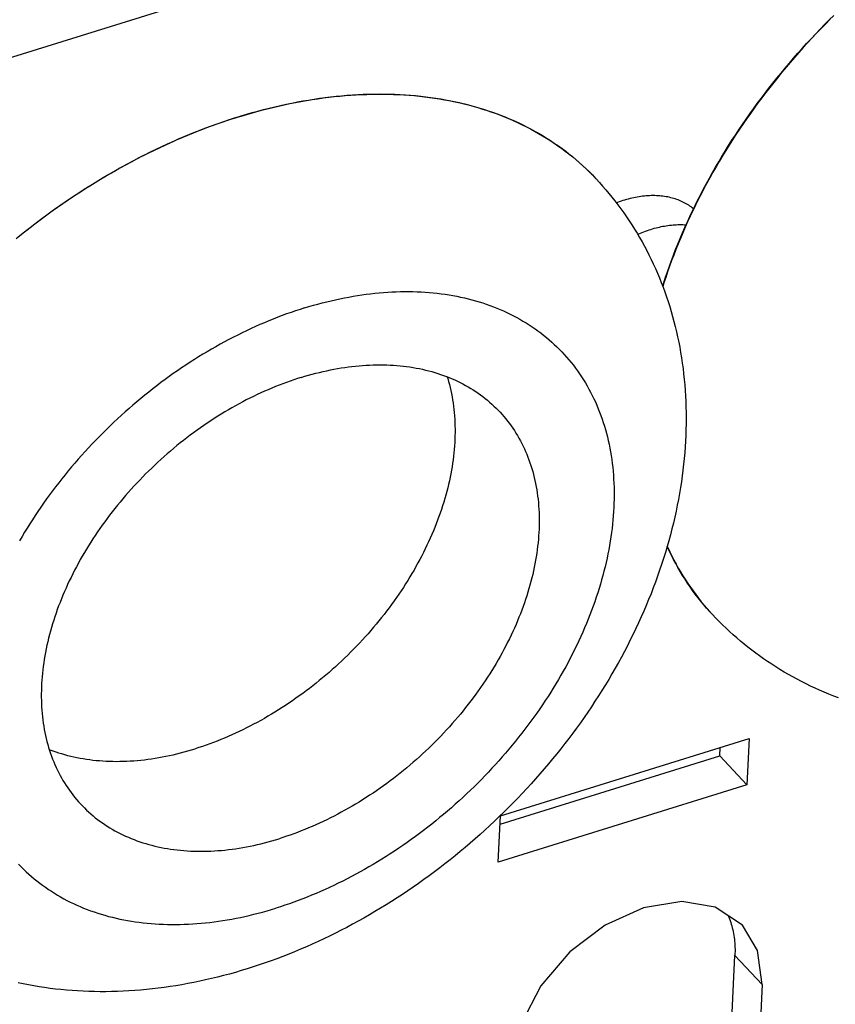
# Model space of a CAD drawing. Extents: x 0 to 594, y 0 to 420.
# Tile 86 of 126: x 497.63 to 503.32, y 124.22 to 131.08. Entities that reach past the tile are written whole.
import ezdxf

# ---------------------------------------------------------------- set-up
doc = ezdxf.new("R2010")
doc.units = 0
doc.header["$LTSCALE"] = 32.67
doc.layers.get('0').update_dxf_attribs({"linetype": 'CONTINUOUS'})

msp = doc.modelspace()

# ---------------------------------------------------------------- linework, layer by layer
at = {"color": 7, "linetype": 'CONTINUOUS'}
for p, q in [((508.5114, 134.2175), (495.655, 130.2252)), ((501.624, 130.0023), (501.6493, 129.9759)), ((501.6458, 129.9797), (501.6503, 129.9749)), ((502.4615, 126.9392), (502.4605, 126.9402)), ((500.9837, 125.537), (502.7174, 126.0754)), ((502.5132, 125.9558), (502.5159, 126.0128)), ((502.7174, 126.0754), (502.7021, 125.754)), ((500.981, 125.48), (502.5132, 125.9558)), ((502.7021, 125.754), (502.5132, 125.9558)), ((502.7021, 125.754), (500.9684, 125.2156)), ((500.9684, 125.2156), (500.9837, 125.537)), ((502.5415, 122.9568), (502.6179, 124.5636)), ((502.8068, 124.3617), (502.6179, 124.5636)), ((502.8068, 124.3617), (502.7304, 122.7549))]:
    msp.add_line(p, q, dxfattribs=at)
for points in [[(502.1144, 129.2265), (502.122, 129.2506), (502.1346, 129.2892), (502.1477, 129.3278), (502.1613, 129.3664), (502.1753, 129.405), (502.1898, 129.4436), (502.2048, 129.4822), (502.2202, 129.5208), (502.236, 129.5594), (502.2524, 129.5979), (502.2692, 129.6365), (502.2864, 129.6749), (502.3041, 129.7134), (502.3222, 129.7518), (502.3408, 129.7901), (502.3598, 129.8283), (502.3793, 129.8665), (502.3992, 129.9047), (502.4195, 129.9427), (502.4403, 129.9807), (502.4614, 130.0185), (502.483, 130.0563), (502.5051, 130.0939), (502.5275, 130.1315), (502.5503, 130.1689), (502.5736, 130.2062), (502.5972, 130.2434), (502.6213, 130.2804), (502.6457, 130.3173), (502.6705, 130.3541), (502.6958, 130.3907), (502.7214, 130.4271), (502.7474, 130.4634), (502.7737, 130.4995), (502.8005, 130.5355), (502.8276, 130.5712), (502.855, 130.6068), (502.8828, 130.6421), (502.911, 130.6773), (502.9395, 130.7123), (502.9684, 130.747), (502.9976, 130.7816), (503.0271, 130.8159), (503.057, 130.85), (503.0872, 130.8838), (503.1177, 130.9174), (503.1486, 130.9508), (503.1797, 130.9839), (503.2112, 131.0168), (503.2429, 131.0494), (503.275, 131.0818), (503.3073, 131.1139)], [(503.2828, 131.0875), (503.2505, 131.0551), (503.2186, 131.0224), (503.187, 130.9895), (503.1556, 130.9563), (503.1246, 130.9228), (503.0939, 130.8891), (503.0635, 130.8551), (503.0335, 130.821), (503.0038, 130.7865), (502.9744, 130.7519), (502.9453, 130.717), (502.9166, 130.682), (502.8883, 130.6467), (502.8603, 130.6112), (502.8327, 130.5755), (502.8054, 130.5397), (502.7785, 130.5036), (502.752, 130.4674), (502.7259, 130.431), (502.7001, 130.3944), (502.6747, 130.3577), (502.6498, 130.3208), (502.6252, 130.2838), (502.601, 130.2466), (502.5772, 130.2093), (502.5538, 130.1719), (502.5308, 130.1343), (502.5083, 130.0966), (502.4861, 130.0588), (502.4644, 130.0209), (502.4431, 129.9829), (502.4222, 129.9448), (502.4018, 129.9066), (502.3818, 129.8684), (502.3622, 129.83), (502.3431, 129.7916), (502.3244, 129.7531), (502.3062, 129.7146), (502.2884, 129.676), (502.2711, 129.6374), (502.2542, 129.5987), (502.2377, 129.56), (502.2218, 129.5213), (502.2063, 129.4825), (502.1913, 129.4438), (502.1767, 129.405), (502.1626, 129.3663), (502.149, 129.3275), (502.1358, 129.2887), (502.1232, 129.25), (502.1152, 129.2246)], [(497.607, 129.5586), (497.6424, 129.5871), (497.678, 129.6153), (497.7138, 129.6431), (497.7498, 129.6706), (497.786, 129.6978), (497.8224, 129.7246), (497.859, 129.7511), (497.8958, 129.7772), (497.9328, 129.8029), (497.97, 129.8283), (498.0073, 129.8533), (498.0448, 129.8779), (498.0824, 129.9021), (498.1202, 129.926), (498.1582, 129.9495), (498.1962, 129.9725), (498.2344, 129.9952), (498.2728, 130.0175), (498.3112, 130.0394), (498.3498, 130.0609), (498.3885, 130.082), (498.4272, 130.1027), (498.4661, 130.1229), (498.5051, 130.1428), (498.5441, 130.1622), (498.5832, 130.1812), (498.6224, 130.1997), (498.6617, 130.2179), (498.701, 130.2356), (498.7403, 130.2528), (498.7797, 130.2697), (498.8192, 130.2861), (498.8587, 130.302), (498.8982, 130.3175), (498.9377, 130.3325), (498.9772, 130.3471), (499.0168, 130.3613), (499.0563, 130.375), (499.0958, 130.3882), (499.1354, 130.401), (499.1749, 130.4133), (499.2144, 130.4251), (499.2538, 130.4365), (499.2932, 130.4474), (499.3326, 130.4578), (499.3719, 130.4678), (499.4112, 130.4773), (499.4504, 130.4863), (499.4895, 130.4948), (499.5286, 130.5029), (499.5676, 130.5105), (499.6064, 130.5176), (499.6452, 130.5242), (499.6839, 130.5304), (499.7225, 130.536), (499.761, 130.5412), (499.7994, 130.5459), (499.8376, 130.5501), (499.8757, 130.5538), (499.9137, 130.557), (499.9515, 130.5598), (499.9892, 130.562), (500.0267, 130.5638), (500.064, 130.5651), (500.1012, 130.5659), (500.1382, 130.5662), (500.1751, 130.566)], [(499.1593, 130.4071), (499.199, 130.4192), (499.2386, 130.4308), (499.2782, 130.4419), (499.3177, 130.4526), (499.3572, 130.4628), (499.3967, 130.4725), (499.4361, 130.4818), (499.4754, 130.4905), (499.5146, 130.4988), (499.5538, 130.5066), (499.5929, 130.5139), (499.6318, 130.5208), (499.6707, 130.5271), (499.7095, 130.533), (499.7482, 130.5383), (499.7867, 130.5432), (499.8252, 130.5476), (499.8635, 130.5515), (499.9016, 130.5549), (499.9397, 130.5579), (499.9775, 130.5603), (500.0153, 130.5622), (500.0528, 130.5637), (500.0902, 130.5646), (500.1274, 130.5651), (500.1645, 130.5651), (500.2013, 130.5645), (500.238, 130.5635), (500.2745, 130.562), (500.3107, 130.56), (500.3468, 130.5575), (500.3826, 130.5545), (500.4183, 130.5511), (500.4537, 130.5471), (500.4888, 130.5426), (500.5238, 130.5377), (500.5585, 130.5323), (500.5929, 130.5263), (500.6271, 130.5199), (500.661, 130.513), (500.6947, 130.5057), (500.7281, 130.4978), (500.7612, 130.4895), (500.794, 130.4806), (500.8266, 130.4713), (500.8588, 130.4615), (500.8908, 130.4513), (500.9225, 130.4406), (500.9538, 130.4294), (500.9849, 130.4177), (501.0156, 130.4055), (501.046, 130.3929), (501.0761, 130.3799), (501.1058, 130.3663), (501.1352, 130.3523), (501.1643, 130.3379), (501.193, 130.323), (501.2214, 130.3076), (501.2494, 130.2918), (501.277, 130.2755), (501.3043, 130.2588), (501.3312, 130.2417), (501.3578, 130.2241), (501.384, 130.206), (501.4097, 130.1876), (501.4351, 130.1687), (501.4602, 130.1493), (501.4848, 130.1296), (501.509, 130.1094), (501.5328, 130.0888), (501.5562, 130.0678), (501.5792, 130.0464), (501.6018, 130.0245), (501.624, 130.0023)], [(500.1751, 130.566), (500.2117, 130.5653), (500.2482, 130.5642), (500.2845, 130.5625), (500.3205, 130.5604), (500.3564, 130.5577), (500.392, 130.5546), (500.4274, 130.551), (500.4626, 130.5469), (500.4976, 130.5424), (500.5323, 130.5373), (500.5668, 130.5318), (500.601, 130.5257), (500.635, 130.5192), (500.6687, 130.5122), (500.7022, 130.5048), (500.7354, 130.4968), (500.7683, 130.4884), (500.801, 130.4795), (500.8333, 130.4701), (500.8654, 130.4602), (500.8971, 130.4499), (500.9286, 130.4391), (500.9598, 130.4279), (500.9906, 130.4161), (501.0211, 130.4039), (501.0514, 130.3913), (501.0812, 130.3782), (501.1108, 130.3646), (501.14, 130.3506), (501.1689, 130.3361), (501.1974, 130.3211), (501.2256, 130.3057), (501.2535, 130.2899), (501.2809, 130.2736), (501.3081, 130.2569), (501.3348, 130.2397), (501.3612, 130.2221), (501.3872, 130.2041), (501.4128, 130.1856), (501.4381, 130.1668), (501.4629, 130.1474), (501.4874, 130.1277), (501.5114, 130.1075), (501.5351, 130.087), (501.5584, 130.066), (501.5812, 130.0446), (501.6037, 130.0228), (501.6257, 130.0006)], [(499.1593, 130.4071), (499.1196, 130.3945), (499.0799, 130.3815), (499.0402, 130.368), (499.0004, 130.3541), (498.9607, 130.3397), (498.921, 130.3248), (498.8813, 130.3095), (498.8416, 130.2937), (498.802, 130.2775), (498.7624, 130.2608), (498.7228, 130.2437), (498.6833, 130.2261), (498.6438, 130.2082), (498.6044, 130.1897), (498.5651, 130.1709), (498.5258, 130.1516), (498.4866, 130.1318), (498.4475, 130.1117), (498.4085, 130.0911), (498.3696, 130.0702), (498.3308, 130.0488), (498.2921, 130.027), (498.2535, 130.0048), (498.2151, 129.9822), (498.1768, 129.9591), (498.1386, 129.9357), (498.1006, 129.9119), (498.0627, 129.8878), (498.0249, 129.8632), (497.9874, 129.8382), (497.95, 129.8129), (497.9127, 129.7872), (497.8757, 129.7611), (497.8388, 129.7347), (497.8021, 129.7079), (497.7657, 129.6808), (497.7294, 129.6533), (497.6933, 129.6255), (497.6575, 129.5973), (497.6219, 129.5688)], [(501.6503, 129.9749), (501.6732, 129.95), (501.6957, 129.9248), (501.7178, 129.8993), (501.7396, 129.8734), (501.761, 129.8472), (501.7819, 129.8207), (501.8025, 129.7937), (501.8228, 129.7665), (501.8426, 129.7389), (501.862, 129.711), (501.8811, 129.6828), (501.8997, 129.6542), (501.9179, 129.6253), (501.9358, 129.596), (501.9532, 129.5665), (501.9702, 129.5366), (501.9868, 129.5064), (502.0029, 129.4758), (502.0187, 129.4449), (502.034, 129.4138), (502.0489, 129.3823), (502.0634, 129.3505), (502.0774, 129.3184), (502.091, 129.2859), (502.1042, 129.2533), (502.1168, 129.2203), (502.1291, 129.1869), (502.1409, 129.1534), (502.1522, 129.1195), (502.1631, 129.0853), (502.1735, 129.0509), (502.1834, 129.0162), (502.1928, 128.9811), (502.2018, 128.9458), (502.2103, 128.9102), (502.2184, 128.8743), (502.2259, 128.8382), (502.2329, 128.8018), (502.2394, 128.7651), (502.2455, 128.7282), (502.251, 128.6911), (502.256, 128.6536), (502.2605, 128.6159), (502.2645, 128.578), (502.268, 128.54), (502.2709, 128.5015), (502.2733, 128.4629), (502.2752, 128.4242), (502.2765, 128.3853), (502.2774, 128.3461), (502.2776, 128.3068), (502.2774, 128.2673), (502.2766, 128.2277), (502.2752, 128.1879), (502.2733, 128.148), (502.2709, 128.1079), (502.2679, 128.0677), (502.2643, 128.0273), (502.2602, 127.9868), (502.2556, 127.9462), (502.2504, 127.9055), (502.2447, 127.8647), (502.2384, 127.8238), (502.2315, 127.7828), (502.2241, 127.7418), (502.2162, 127.7008), (502.2077, 127.6596), (502.1986, 127.6183), (502.1891, 127.5772), (502.179, 127.536), (502.1683, 127.4948), (502.1571, 127.4537), (502.1454, 127.4125), (502.1332, 127.3714), (502.1204, 127.3302), (502.1071, 127.2891), (502.0933, 127.2481), (502.079, 127.2072), (502.0642, 127.1662), (502.0488, 127.1253), (502.033, 127.0846), (502.0166, 127.044), (501.9998, 127.0033), (501.9824, 126.9628), (501.9646, 126.9225), (501.9464, 126.8823), (501.9276, 126.8421), (501.9083, 126.8021), (501.8886, 126.7623), (501.8685, 126.7227), (501.8479, 126.6831), (501.8268, 126.6438), (501.8053, 126.6046), (501.7833, 126.5656), (501.7609, 126.5267), (501.7381, 126.488), (501.7149, 126.4496), (501.6912, 126.4113), (501.6671, 126.3732), (501.6425, 126.3353), (501.6176, 126.2976), (501.5923, 126.2602), (501.5666, 126.2229), (501.5404, 126.1859), (501.5139, 126.1491), (501.487, 126.1126), (501.4598, 126.0763), (501.4321, 126.0402), (501.4041, 126.0044), (501.3757, 125.9689), (501.347, 125.9336), (501.3179, 125.8985), (501.2884, 125.8638), (501.2586, 125.8293), (501.2284, 125.795), (501.1979, 125.7611), (501.1671, 125.7274), (501.1359, 125.694), (501.1044, 125.6609), (501.0726, 125.6281), (501.0405, 125.5957), (501.0081, 125.5635), (500.9753, 125.5316), (500.9423, 125.5), (500.9089, 125.4688), (500.8753, 125.4379), (500.8413, 125.4073), (500.8071, 125.377), (500.7726, 125.3471), (500.7378, 125.3175), (500.7028, 125.2882), (500.6675, 125.2593), (500.6319, 125.2307), (500.5961, 125.2025), (500.56, 125.1747), (500.5236, 125.1472), (500.487, 125.1201), (500.4502, 125.0934), (500.4132, 125.067), (500.3759, 125.041), (500.3384, 125.0154), (500.3007, 124.9902), (500.2627, 124.9654), (500.2246, 124.9409), (500.1862, 124.9169), (500.1476, 124.8933), (500.1089, 124.8701), (500.0699, 124.8473), (500.0307, 124.8249), (499.9915, 124.8029), (499.952, 124.7814), (499.9123, 124.7603), (499.8725, 124.7396), (499.8325, 124.7193), (499.7924, 124.6996), (499.7522, 124.6802), (499.7117, 124.6613), (499.6713, 124.6429), (499.6306, 124.6249), (499.5898, 124.6074), (499.5489, 124.5904), (499.508, 124.5738), (499.4669, 124.5577), (499.4257, 124.5421), (499.3844, 124.527), (499.3431, 124.5123), (499.3016, 124.4982), (499.2601, 124.4845), (499.2185, 124.4713)], [(502.3292, 129.7662), (502.3286, 129.7667), (502.3207, 129.773), (502.3127, 129.7791), (502.3044, 129.785), (502.296, 129.7906), (502.2873, 129.796), (502.2785, 129.8013), (502.2695, 129.8063), (502.2604, 129.811), (502.2511, 129.8156), (502.2416, 129.8199), (502.2319, 129.824), (502.2221, 129.8279), (502.2122, 129.8315), (502.202, 129.835), (502.1918, 129.8381), (502.1814, 129.8411), (502.1708, 129.8438), (502.1602, 129.8463), (502.1494, 129.8485), (502.1384, 129.8505), (502.1274, 129.8523), (502.1162, 129.8538), (502.1049, 129.8551), (502.0935, 129.8562), (502.082, 129.857), (502.0704, 129.8576), (502.0587, 129.8579), (502.0469, 129.858), (502.035, 129.8578), (502.023, 129.8574), (502.011, 129.8568), (501.9989, 129.8559), (501.9867, 129.8548), (501.9744, 129.8535), (501.9621, 129.8519), (501.9498, 129.8501), (501.9373, 129.848), (501.9249, 129.8457), (501.9123, 129.8431), (501.8998, 129.8404), (501.8872, 129.8374), (501.8746, 129.8341), (501.862, 129.8307), (501.8493, 129.8269), (501.8367, 129.823), (501.824, 129.8189), (501.8113, 129.8145), (501.7987, 129.8099), (501.7921, 129.8074)], [(501.94, 129.5887), (501.9475, 129.592), (501.9595, 129.5971), (501.9716, 129.6019), (501.9836, 129.6066), (501.9957, 129.611), (502.0078, 129.6153), (502.0198, 129.6193), (502.0319, 129.6232), (502.044, 129.6268), (502.056, 129.6303), (502.068, 129.6335), (502.08, 129.6365), (502.092, 129.6393), (502.1039, 129.6419), (502.1158, 129.6443), (502.1277, 129.6464), (502.1395, 129.6484), (502.1513, 129.6501), (502.163, 129.6516), (502.1747, 129.6529), (502.1863, 129.654), (502.1978, 129.6549), (502.2093, 129.6555), (502.2207, 129.6559), (502.2321, 129.6561), (502.2433, 129.6561), (502.2545, 129.6559), (502.2656, 129.6555), (502.2766, 129.6548), (502.2774, 129.6547)], [(499.6173, 129.0753), (499.6484, 129.0847), (499.6794, 129.0938), (499.7105, 129.1024), (499.7414, 129.1107), (499.7724, 129.1185), (499.8032, 129.126), (499.8341, 129.133), (499.8649, 129.1396), (499.8956, 129.1458), (499.9262, 129.1516), (499.9567, 129.157), (499.9872, 129.162), (500.0176, 129.1666), (500.0479, 129.1708), (500.0781, 129.1745), (500.1082, 129.1778), (500.1381, 129.1807), (500.168, 129.1832), (500.1977, 129.1853), (500.2273, 129.187), (500.2568, 129.1882), (500.2861, 129.189), (500.3153, 129.1894), (500.3443, 129.1894), (500.3732, 129.189), (500.4019, 129.1881), (500.4304, 129.1869), (500.4588, 129.1852), (500.487, 129.1831), (500.515, 129.1805), (500.5428, 129.1776), (500.5704, 129.1742), (500.5979, 129.1705), (500.6251, 129.1663), (500.6521, 129.1617), (500.6789, 129.1567), (500.7054, 129.1512), (500.7318, 129.1454), (500.7579, 129.1391), (500.7838, 129.1325), (500.8094, 129.1254), (500.8348, 129.118), (500.86, 129.1101), (500.8849, 129.1018), (500.9095, 129.0931), (500.9339, 129.084), (500.9579, 129.0745), (500.9818, 129.0647), (501.0053, 129.0544), (501.0286, 129.0437), (501.0516, 129.0327), (501.0742, 129.0212), (501.0966, 129.0094), (501.1187, 128.9972), (501.1405, 128.9846), (501.162, 128.9716), (501.1832, 128.9582), (501.204, 128.9445), (501.2245, 128.9304), (501.2447, 128.9159), (501.2646, 128.9011), (501.2842, 128.8859), (501.3034, 128.8703), (501.3222, 128.8544), (501.3408, 128.8381), (501.359, 128.8215), (501.3768, 128.8045), (501.3943, 128.7872), (501.4114, 128.7696), (501.4282, 128.7516), (501.4446, 128.7332), (501.4606, 128.7145), (501.4763, 128.6955), (501.4916, 128.6762), (501.5065, 128.6566), (501.521, 128.6366), (501.5352, 128.6163), (501.549, 128.5958), (501.5624, 128.5749), (501.5754, 128.5537), (501.588, 128.5322), (501.6002, 128.5104), (501.612, 128.4883), (501.6235, 128.466), (501.6345, 128.4433), (501.6451, 128.4204), (501.6554, 128.3972), (501.6652, 128.3738), (501.6746, 128.35), (501.6836, 128.326), (501.6922, 128.3018), (501.7004, 128.2773), (501.7081, 128.2526), (501.7155, 128.2276), (501.7224, 128.2024), (501.7289, 128.177), (501.735, 128.1513), (501.7407, 128.1254), (501.7459, 128.0993), (501.7508, 128.073), (501.7552, 128.0465), (501.7591, 128.0198), (501.7627, 127.9928), (501.7658, 127.9657), (501.7685, 127.9384), (501.7708, 127.9109), (501.7726, 127.8833), (501.774, 127.8555), (501.775, 127.8275), (501.7756, 127.7993), (501.7757, 127.771), (501.7754, 127.7426), (501.7747, 127.714), (501.7735, 127.6852), (501.772, 127.6564), (501.77, 127.6274), (501.7675, 127.5982), (501.7647, 127.569), (501.7614, 127.5397), (501.7576, 127.5102), (501.7535, 127.4807), (501.7489, 127.451), (501.7439, 127.4213), (501.7385, 127.3915), (501.7327, 127.3616), (501.7264, 127.3316), (501.7198, 127.3016), (501.7127, 127.2715), (501.7052, 127.2413), (501.6972, 127.2111), (501.6889, 127.1809), (501.6801, 127.1506), (501.671, 127.1203), (501.6614, 127.09), (501.6514, 127.0596), (501.6411, 127.0293), (501.6303, 126.9989), (501.6191, 126.9685), (501.6075, 126.9381), (501.5955, 126.9078), (501.5831, 126.8774), (501.5704, 126.8471), (501.5572, 126.8168), (501.5437, 126.7865), (501.5297, 126.7563), (501.5154, 126.7261), (501.5007, 126.6959), (501.4857, 126.6659), (501.4702, 126.6358), (501.4544, 126.6059), (501.4382, 126.576), (501.4217, 126.5462), (501.4048, 126.5164), (501.3875, 126.4868), (501.3699, 126.4573), (501.3519, 126.4278), (501.3336, 126.3985), (501.315, 126.3692), (501.296, 126.3401), (501.2766, 126.3111), (501.2569, 126.2823), (501.2369, 126.2536), (501.2166, 126.225), (501.1959, 126.1965), (501.175, 126.1682), (501.1537, 126.1401), (501.1321, 126.1121), (501.1102, 126.0843), (501.088, 126.0567), (501.0655, 126.0292), (501.0427, 126.0019), (501.0196, 125.9748), (500.9962, 125.9479), (500.9726, 125.9212), (500.9486, 125.8947), (500.9244, 125.8684), (500.9, 125.8423), (500.8752, 125.8164), (500.8502, 125.7908), (500.825, 125.7654), (500.7995, 125.7402), (500.7738, 125.7152), (500.7478, 125.6905), (500.7216, 125.666), (500.6952, 125.6418), (500.6685, 125.6179), (500.6416, 125.5941), (500.6145, 125.5707), (500.5872, 125.5475), (500.5597, 125.5246), (500.532, 125.502), (500.5042, 125.4797), (500.4761, 125.4576), (500.4478, 125.4359), (500.4194, 125.4144), (500.3908, 125.3932), (500.362, 125.3724), (500.3331, 125.3518), (500.304, 125.3315)], [(499.6173, 129.0753), (499.5862, 129.0654), (499.5551, 129.0552), (499.524, 129.0445), (499.4929, 129.0335), (499.4618, 129.0221), (499.4307, 129.0103), (499.3996, 128.9981), (499.3686, 128.9855), (499.3376, 128.9726), (499.3066, 128.9592), (499.2756, 128.9455), (499.2447, 128.9315), (499.2139, 128.917), (499.1831, 128.9022), (499.1523, 128.887), (499.1217, 128.8715), (499.0911, 128.8556), (499.0606, 128.8393), (499.0302, 128.8227), (498.9998, 128.8058), (498.9696, 128.7885), (498.9395, 128.7709), (498.9095, 128.7529), (498.8796, 128.7346), (498.8498, 128.7159), (498.8201, 128.6969), (498.7906, 128.6776), (498.7612, 128.658), (498.732, 128.6381), (498.7029, 128.6178), (498.674, 128.5973), (498.6452, 128.5764), (498.6166, 128.5552), (498.5882, 128.5337), (498.5599, 128.512), (498.5318, 128.4899), (498.5039, 128.4676), (498.4762, 128.445), (498.4487, 128.4221), (498.4214, 128.3989), (498.3944, 128.3755), (498.3675, 128.3518), (498.3408, 128.3278), (498.3144, 128.3036), (498.2882, 128.2791), (498.2622, 128.2544), (498.2365, 128.2294), (498.211, 128.2043), (498.1857, 128.1788), (498.1608, 128.1532), (498.136, 128.1273), (498.1116, 128.1012), (498.0874, 128.0749), (498.0634, 128.0484), (498.0398, 128.0217), (498.0164, 127.9948), (497.9933, 127.9677), (497.9705, 127.9404), (497.948, 127.9129), (497.9258, 127.8853), (497.9039, 127.8575), (497.8823, 127.8295), (497.861, 127.8014), (497.84, 127.7731), (497.8194, 127.7446), (497.799, 127.7161), (497.779, 127.6873), (497.7594, 127.6585), (497.74, 127.6295), (497.721, 127.6004), (497.7024, 127.5711), (497.684, 127.5418), (497.6661, 127.5124), (497.6485, 127.4828), (497.6312, 127.4532)], [(499.5943, 128.5916), (499.6199, 128.5994), (499.6454, 128.6068), (499.671, 128.6138), (499.6964, 128.6206), (499.7219, 128.6269), (499.7473, 128.6329), (499.7726, 128.6385), (499.7979, 128.6438), (499.8231, 128.6487), (499.8483, 128.6533), (499.8734, 128.6575), (499.8984, 128.6613), (499.9233, 128.6648), (499.9482, 128.6679), (499.9729, 128.6706), (499.9976, 128.6729), (500.0221, 128.6749), (500.0466, 128.6766), (500.0709, 128.6778), (500.0951, 128.6787), (500.1192, 128.6792), (500.1431, 128.6794), (500.1669, 128.6792), (500.1906, 128.6786), (500.2141, 128.6777), (500.2375, 128.6763), (500.2607, 128.6746), (500.2837, 128.6726), (500.3066, 128.6702), (500.3293, 128.6674), (500.3519, 128.6642), (500.3742, 128.6607), (500.3964, 128.6568), (500.4184, 128.6526), (500.4402, 128.648), (500.4617, 128.643), (500.4831, 128.6377), (500.5043, 128.632), (500.5252, 128.6259), (500.546, 128.6195), (500.5665, 128.6127), (500.5868, 128.6056), (500.6068, 128.5982), (500.6266, 128.5903), (500.6462, 128.5822), (500.6655, 128.5736), (500.6846, 128.5648), (500.7034, 128.5556), (500.722, 128.546), (500.7403, 128.5361), (500.7583, 128.5259), (500.7761, 128.5153), (500.7936, 128.5044), (500.8108, 128.4932), (500.8277, 128.4817), (500.8444, 128.4698), (500.8607, 128.4576), (500.8768, 128.4451), (500.8926, 128.4322), (500.908, 128.4191), (500.9232, 128.4056), (500.9381, 128.3918), (500.9526, 128.3777), (500.9669, 128.3634), (500.9782, 128.3515)], [(499.5943, 128.5916), (499.5688, 128.5835), (499.5432, 128.575), (499.5176, 128.5662), (499.492, 128.5571), (499.4664, 128.5476), (499.4408, 128.5377), (499.4153, 128.5276), (499.3897, 128.5171), (499.3642, 128.5062), (499.3387, 128.495), (499.3133, 128.4835), (499.2879, 128.4717), (499.2626, 128.4596), (499.2373, 128.4471), (499.212, 128.4343), (499.1869, 128.4212), (499.1618, 128.4078), (499.1368, 128.3941), (499.1118, 128.38), (499.087, 128.3657), (499.0623, 128.351), (499.0376, 128.3361), (499.0131, 128.3209), (498.9886, 128.3054), (498.9643, 128.2896), (498.9401, 128.2735), (498.9161, 128.2571), (498.8921, 128.2404), (498.8683, 128.2235), (498.8446, 128.2063), (498.8211, 128.1889), (498.7978, 128.1712), (498.7746, 128.1532), (498.7515, 128.135), (498.7286, 128.1165), (498.7059, 128.0978), (498.6834, 128.0788), (498.661, 128.0596), (498.6389, 128.0401), (498.6169, 128.0205), (498.5951, 128.0006), (498.5736, 127.9805), (498.5522, 127.9601), (498.531, 127.9396), (498.5101, 127.9188), (498.4894, 127.8979), (498.4689, 127.8767), (498.4486, 127.8554), (498.4285, 127.8338), (498.4087, 127.8121), (498.3892, 127.7902), (498.3699, 127.7681), (498.3508, 127.7459), (498.332, 127.7235), (498.3134, 127.7009), (498.2951, 127.6782), (498.2771, 127.6553), (498.2593, 127.6323), (498.2419, 127.6091), (498.2246, 127.5858), (498.2077, 127.5624), (498.1911, 127.5388), (498.1747, 127.5151), (498.1587, 127.4913), (498.1429, 127.4674), (498.1274, 127.4434), (498.1123, 127.4193), (498.0974, 127.3951), (498.0829, 127.3708), (498.0686, 127.3464), (498.0547, 127.322), (498.0411, 127.2974), (498.0278, 127.2728), (498.0149, 127.2482), (498.0023, 127.2235), (497.99, 127.1987), (497.978, 127.1739), (497.9664, 127.149), (497.9551, 127.1241), (497.9441, 127.0992), (497.9335, 127.0742), (497.9232, 127.0493), (497.9133, 127.0243), (497.9037, 126.9993), (497.8945, 126.9743), (497.8857, 126.9493), (497.8771, 126.9243), (497.869, 126.8994), (497.8612, 126.8744), (497.8538, 126.8495), (497.8467, 126.8246), (497.84, 126.7997), (497.8336, 126.7749), (497.8277, 126.7501), (497.822, 126.7254), (497.8168, 126.7007), (497.8119, 126.6761), (497.8074, 126.6516), (497.8033, 126.6271), (497.7995, 126.6027), (497.7962, 126.5784), (497.7932, 126.5542), (497.7905, 126.5301), (497.7883, 126.506), (497.7864, 126.4821), (497.7849, 126.4583), (497.7838, 126.4346), (497.783, 126.411), (497.7826, 126.3876), (497.7826, 126.3642), (497.783, 126.3411), (497.7838, 126.318), (497.7849, 126.2951), (497.7864, 126.2723), (497.7883, 126.2497), (497.7906, 126.2273), (497.7932, 126.205), (497.7963, 126.1829), (497.7997, 126.161), (497.8034, 126.1392), (497.8076, 126.1177), (497.8121, 126.0963), (497.817, 126.0751), (497.8222, 126.0541), (497.8278, 126.0333), (497.8338, 126.0128), (497.8402, 125.9924), (497.8469, 125.9722), (497.854, 125.9523), (497.8614, 125.9326), (497.8692, 125.9131), (497.8774, 125.8939), (497.8859, 125.8749), (497.8948, 125.8561), (497.904, 125.8376), (497.9136, 125.8193), (497.9236, 125.8013), (497.9338, 125.7835), (497.9445, 125.7661), (497.9554, 125.7488), (497.9667, 125.7319), (497.9784, 125.7152), (497.9904, 125.6987), (498.0027, 125.6826), (498.0153, 125.6668), (498.0283, 125.6512), (498.0416, 125.6359), (498.0552, 125.6209), (498.0578, 125.6181)], [(500.6116, 128.5963), (500.6156, 128.5836), (500.6216, 128.563), (500.6272, 128.5422), (500.6324, 128.5212), (500.6373, 128.5), (500.6418, 128.4787), (500.646, 128.4571), (500.6497, 128.4353), (500.6531, 128.4134), (500.6562, 128.3913), (500.6588, 128.369), (500.6611, 128.3466), (500.663, 128.324), (500.6645, 128.3012), (500.6656, 128.2783), (500.6664, 128.2553), (500.6668, 128.2321), (500.6668, 128.2088), (500.6664, 128.1853), (500.6656, 128.1617), (500.6645, 128.138), (500.663, 128.1142), (500.6611, 128.0903), (500.6589, 128.0663), (500.6562, 128.0421), (500.6532, 128.0179), (500.6499, 127.9936), (500.6461, 127.9692), (500.642, 127.9448), (500.6375, 127.9202), (500.6326, 127.8956), (500.6274, 127.8709), (500.6217, 127.8462), (500.6158, 127.8214), (500.6094, 127.7966), (500.6027, 127.7718), (500.5956, 127.7469), (500.5882, 127.7219), (500.5804, 127.697), (500.5723, 127.672), (500.5637, 127.647), (500.5549, 127.622), (500.5457, 127.597), (500.5361, 127.572), (500.5262, 127.5471), (500.5159, 127.5221), (500.5053, 127.4971), (500.4943, 127.4722), (500.483, 127.4473), (500.4714, 127.4225), (500.4594, 127.3977), (500.4471, 127.3729), (500.4345, 127.3482), (500.4216, 127.3235), (500.4083, 127.2989), (500.3947, 127.2744), (500.3808, 127.2499), (500.3665, 127.2255), (500.352, 127.2012), (500.3371, 127.177), (500.322, 127.1529), (500.3065, 127.1289), (500.2907, 127.105), (500.2747, 127.0812), (500.2583, 127.0575), (500.2417, 127.034), (500.2248, 127.0105), (500.2076, 126.9872), (500.1901, 126.9641), (500.1723, 126.941), (500.1543, 126.9182), (500.136, 126.8954), (500.1174, 126.8729), (500.0986, 126.8505), (500.0796, 126.8282), (500.0602, 126.8061), (500.0407, 126.7842), (500.0209, 126.7625), (500.0008, 126.741), (499.9806, 126.7196), (499.96, 126.6985), (499.9393, 126.6775), (499.9184, 126.6568), (499.8972, 126.6362), (499.8758, 126.6159), (499.8543, 126.5958), (499.8325, 126.5759), (499.8105, 126.5562), (499.7884, 126.5368), (499.766, 126.5175), (499.7435, 126.4986), (499.7208, 126.4799), (499.6979, 126.4614), (499.6748, 126.4431), (499.6516, 126.4252), (499.6283, 126.4075), (499.6048, 126.39), (499.5811, 126.3728), (499.5573, 126.3559), (499.5333, 126.3392), (499.5093, 126.3229), (499.4851, 126.3068), (499.4608, 126.291), (499.4363, 126.2755), (499.4118, 126.2602), (499.3871, 126.2453), (499.3624, 126.2307), (499.3376, 126.2163), (499.3126, 126.2023), (499.2876, 126.1886), (499.2625, 126.1751), (499.2374, 126.162), (499.2121, 126.1492), (499.1869, 126.1368), (499.1615, 126.1246), (499.1361, 126.1128), (499.1107, 126.1013), (499.0852, 126.0901), (499.0597, 126.0793), (499.0341, 126.0688), (499.0086, 126.0586), (498.983, 126.0488), (498.9574, 126.0393), (498.9318, 126.0301), (498.9062, 126.0213), (498.8806, 126.0128), (498.8551, 126.0047)], [(500.9782, 128.3515), (500.9808, 128.3487), (500.9944, 128.3337), (501.0077, 128.3184), (501.0207, 128.3029), (501.0333, 128.287), (501.0456, 128.2709), (501.0576, 128.2545), (501.0692, 128.2378), (501.0806, 128.2208), (501.0915, 128.2036), (501.1021, 128.1861), (501.1124, 128.1683), (501.1223, 128.1503), (501.1319, 128.132), (501.1412, 128.1135), (501.15, 128.0947), (501.1586, 128.0757), (501.1667, 128.0565), (501.1745, 128.037), (501.182, 128.0173), (501.1891, 127.9974), (501.1958, 127.9772), (501.2021, 127.9569), (501.2081, 127.9363), (501.2138, 127.9155), (501.219, 127.8945), (501.2239, 127.8733), (501.2284, 127.8519), (501.2325, 127.8304), (501.2363, 127.8086), (501.2397, 127.7867), (501.2427, 127.7646), (501.2454, 127.7423), (501.2476, 127.7199), (501.2495, 127.6973), (501.251, 127.6745), (501.2522, 127.6516), (501.2529, 127.6286), (501.2533, 127.6054), (501.2533, 127.582), (501.253, 127.5586), (501.2522, 127.535), (501.2511, 127.5113), (501.2496, 127.4875), (501.2477, 127.4636), (501.2455, 127.4396), (501.2428, 127.4154), (501.2398, 127.3912), (501.2364, 127.3669), (501.2327, 127.3425), (501.2285, 127.318), (501.224, 127.2935), (501.2192, 127.2689), (501.2139, 127.2442), (501.2083, 127.2195), (501.2023, 127.1947), (501.196, 127.1699), (501.1893, 127.145), (501.1822, 127.1201), (501.1748, 127.0952), (501.167, 127.0703), (501.1588, 127.0453), (501.1503, 127.0203), (501.1415, 126.9953), (501.1322, 126.9703), (501.1227, 126.9453), (501.1127, 126.9203), (501.1025, 126.8954), (501.0919, 126.8704), (501.0809, 126.8455), (501.0696, 126.8206), (501.058, 126.7957), (501.046, 126.7709), (501.0337, 126.7462), (501.0211, 126.7214), (501.0081, 126.6968), (500.9949, 126.6722), (500.9813, 126.6477), (500.9673, 126.6232), (500.9531, 126.5988), (500.9385, 126.5745), (500.9237, 126.5503), (500.9085, 126.5262), (500.8931, 126.5022), (500.8773, 126.4783), (500.8612, 126.4545), (500.8449, 126.4308), (500.8283, 126.4073), (500.8113, 126.3838), (500.7941, 126.3605), (500.7766, 126.3374), (500.7589, 126.3143), (500.7409, 126.2914), (500.7226, 126.2687), (500.704, 126.2461), (500.6852, 126.2237), (500.6661, 126.2015), (500.6468, 126.1794), (500.6272, 126.1575), (500.6074, 126.1358), (500.5874, 126.1142), (500.5671, 126.0929), (500.5466, 126.0717), (500.5259, 126.0508), (500.505, 126.03), (500.4838, 126.0095), (500.4624, 125.9892), (500.4408, 125.969), (500.4191, 125.9491), (500.3971, 125.9295), (500.3749, 125.91), (500.3526, 125.8908), (500.3301, 125.8719), (500.3073, 125.8531), (500.2845, 125.8347), (500.2614, 125.8164), (500.2382, 125.7984), (500.2148, 125.7807), (500.1913, 125.7633), (500.1677, 125.7461), (500.1439, 125.7292), (500.1199, 125.7125), (500.0959, 125.6961), (500.0717, 125.6801), (500.0473, 125.6643), (500.0229, 125.6487), (499.9984, 125.6335), (499.9737, 125.6186), (499.949, 125.6039), (499.9241, 125.5896), (499.8992, 125.5756), (499.8742, 125.5618), (499.8491, 125.5484), (499.8239, 125.5353), (499.7987, 125.5225), (499.7734, 125.5101), (499.7481, 125.4979), (499.7227, 125.4861), (499.6972, 125.4746), (499.6718, 125.4634), (499.6463, 125.4526), (499.6207, 125.4421), (499.5952, 125.4319), (499.5696, 125.422), (499.544, 125.4125), (499.5184, 125.4034), (499.4928, 125.3946), (499.4672, 125.3861), (499.4416, 125.378)], [(502.4615, 126.9392), (502.4413, 126.9611), (502.4205, 126.9845), (502.4001, 127.0083), (502.3802, 127.0325), (502.3607, 127.057), (502.3417, 127.0819), (502.3231, 127.1072), (502.3049, 127.1328), (502.2872, 127.1588), (502.27, 127.1852), (502.2532, 127.2119), (502.2368, 127.239), (502.2209, 127.2664), (502.2055, 127.2942), (502.1905, 127.3223), (502.176, 127.3507), (502.1619, 127.3795), (502.1483, 127.4086), (502.1459, 127.4141)], [(502.1461, 127.4148), (502.15, 127.4061), (502.1636, 127.3769), (502.1778, 127.3481), (502.1924, 127.3195), (502.2074, 127.2913), (502.223, 127.2635), (502.239, 127.236), (502.2554, 127.2088), (502.2723, 127.182), (502.2897, 127.1556), (502.3075, 127.1295), (502.3258, 127.1038), (502.3445, 127.0784), (502.3637, 127.0535), (502.3833, 127.0289), (502.4033, 127.0047), (502.4238, 126.9808), (502.4447, 126.9574)], [(503.3399, 126.3594), (503.3065, 126.372), (503.2736, 126.3851), (503.241, 126.3986), (503.2086, 126.4125), (503.1766, 126.4269), (503.1449, 126.4417), (503.1136, 126.4569), (503.0825, 126.4725), (503.0518, 126.4886), (503.0214, 126.505), (502.9913, 126.5218), (502.9615, 126.5391), (502.9321, 126.5567), (502.9031, 126.5748), (502.8743, 126.5932), (502.8459, 126.612), (502.8178, 126.6312), (502.7901, 126.6508), (502.7627, 126.6708), (502.7357, 126.6911), (502.709, 126.7118), (502.6826, 126.7329), (502.6566, 126.7544), (502.631, 126.7763), (502.6057, 126.7984), (502.5808, 126.821), (502.5562, 126.8439), (502.532, 126.8672), (502.5081, 126.8908), (502.4846, 126.9148), (502.4615, 126.9392)], [(497.8378, 126.0001), (497.8426, 125.9982), (497.8627, 125.9907), (497.8829, 125.9836), (497.9034, 125.9768), (497.9242, 125.9704), (497.9451, 125.9644), (497.9663, 125.9587), (497.9877, 125.9533), (498.0093, 125.9484), (498.031, 125.9438), (498.053, 125.9395), (498.0752, 125.9356), (498.0975, 125.9321), (498.1201, 125.929), (498.1428, 125.9262), (498.1657, 125.9237), (498.1887, 125.9217), (498.2119, 125.92), (498.2353, 125.9187), (498.2588, 125.9177), (498.2825, 125.9172), (498.3063, 125.9169), (498.3303, 125.9171), (498.3543, 125.9176), (498.3785, 125.9185), (498.4028, 125.9198), (498.4273, 125.9214), (498.4518, 125.9234), (498.4765, 125.9258), (498.5012, 125.9285), (498.5261, 125.9316), (498.551, 125.935), (498.576, 125.9389), (498.6011, 125.9431), (498.6263, 125.9476), (498.6515, 125.9525), (498.6768, 125.9578), (498.7021, 125.9634), (498.7275, 125.9694), (498.753, 125.9758), (498.7785, 125.9825), (498.804, 125.9896), (498.8295, 125.997), (498.8551, 126.0047)], [(498.0578, 125.6181), (498.0691, 125.6063), (498.0833, 125.5919), (498.0979, 125.5778), (498.1128, 125.564), (498.1279, 125.5505), (498.1434, 125.5374), (498.1592, 125.5245), (498.1753, 125.512), (498.1916, 125.4998), (498.2083, 125.4879), (498.2252, 125.4764), (498.2424, 125.4652), (498.2599, 125.4543), (498.2777, 125.4437), (498.2957, 125.4335), (498.314, 125.4236), (498.3326, 125.414), (498.3514, 125.4048), (498.3705, 125.396), (498.3898, 125.3875), (498.4094, 125.3793), (498.4292, 125.3715), (498.4492, 125.364), (498.4695, 125.3569), (498.49, 125.3501), (498.5107, 125.3437), (498.5317, 125.3377), (498.5529, 125.332), (498.5742, 125.3266), (498.5958, 125.3217), (498.6176, 125.317), (498.6396, 125.3128), (498.6618, 125.3089), (498.6841, 125.3054), (498.7066, 125.3022), (498.7294, 125.2994), (498.7522, 125.297), (498.7753, 125.295), (498.7985, 125.2933), (498.8219, 125.292), (498.8454, 125.291), (498.8691, 125.2904), (498.8929, 125.2902), (498.9168, 125.2904), (498.9409, 125.2909), (498.9651, 125.2918), (498.9894, 125.293), (499.0139, 125.2947), (499.0384, 125.2967), (499.0631, 125.299), (499.0878, 125.3018), (499.1126, 125.3049), (499.1376, 125.3083), (499.1626, 125.3121), (499.1877, 125.3163), (499.2128, 125.3209), (499.2381, 125.3258), (499.2634, 125.3311), (499.2887, 125.3367), (499.3141, 125.3427), (499.3395, 125.3491), (499.365, 125.3558), (499.3905, 125.3628), (499.4161, 125.3702), (499.4416, 125.378)], [(500.304, 125.3315), (500.2747, 125.3116), (500.2454, 125.292), (500.2158, 125.2727), (500.1862, 125.2537), (500.1564, 125.2351), (500.1265, 125.2167), (500.0965, 125.1988), (500.0664, 125.1811), (500.0361, 125.1638), (500.0058, 125.1469), (499.9754, 125.1303), (499.9449, 125.114), (499.9143, 125.0981), (499.8836, 125.0826), (499.8529, 125.0674), (499.8221, 125.0526), (499.7913, 125.0382), (499.7604, 125.0241), (499.7294, 125.0104), (499.6984, 124.9971), (499.6674, 124.9841), (499.6363, 124.9715), (499.6053, 124.9593), (499.5742, 124.9475), (499.5431, 124.9361), (499.5119, 124.9251), (499.4808, 124.9145), (499.4497, 124.9042), (499.4187, 124.8944)], [(497.6246, 125.2001), (497.6417, 125.1824), (497.6592, 125.1651), (497.677, 125.1481), (497.6952, 125.1315), (497.7137, 125.1152), (497.7326, 125.0993), (497.7518, 125.0837), (497.7714, 125.0685), (497.7912, 125.0537), (497.8114, 125.0392), (497.832, 125.0251), (497.8528, 125.0114), (497.874, 124.998), (497.8955, 124.985), (497.9173, 124.9724), (497.9393, 124.9602), (497.9617, 124.9484), (497.9844, 124.9369), (498.0074, 124.9259), (498.0307, 124.9152), (498.0542, 124.9049), (498.078, 124.8951), (498.1021, 124.8856), (498.1265, 124.8765), (498.1511, 124.8678), (498.176, 124.8595), (498.2012, 124.8517), (498.2265, 124.8442), (498.2522, 124.8371), (498.2781, 124.8305), (498.3042, 124.8242), (498.3305, 124.8184), (498.3571, 124.813), (498.3839, 124.8079), (498.4109, 124.8033), (498.4381, 124.7991), (498.4655, 124.7954), (498.4932, 124.792), (498.521, 124.7891), (498.549, 124.7866)], [(502.6698, 124.776), (502.4806, 124.9006), (502.2468, 124.9398), (501.9815, 124.897), (501.7123, 124.7758), (501.4663, 124.5891), (501.2653, 124.3533), (501.1286, 124.0884), (501.0731, 123.8234)], [(498.549, 124.7866), (498.5772, 124.7844), (498.6055, 124.7828), (498.6341, 124.7815), (498.6628, 124.7806), (498.6917, 124.7802), (498.7207, 124.7802), (498.7499, 124.7806), (498.7792, 124.7814), (498.8087, 124.7827), (498.8383, 124.7843), (498.868, 124.7864), (498.8978, 124.7889), (498.9278, 124.7918), (498.9579, 124.7951), (498.9881, 124.7989), (499.0184, 124.803), (499.0488, 124.8076), (499.0792, 124.8126), (499.1098, 124.818), (499.1404, 124.8238), (499.1711, 124.83), (499.2019, 124.8366), (499.2327, 124.8437), (499.2636, 124.8511), (499.2946, 124.859), (499.3255, 124.8672), (499.3565, 124.8759), (499.3876, 124.8849), (499.4187, 124.8944)], [(502.5706, 124.8413), (502.5749, 124.8314), (502.5797, 124.8194), (502.5842, 124.8073), (502.5885, 124.7949), (502.5925, 124.7824), (502.5962, 124.7698), (502.5996, 124.757), (502.6028, 124.744), (502.6056, 124.7309), (502.6082, 124.7176), (502.6105, 124.7042), (502.6125, 124.6907), (502.6143, 124.677), (502.6157, 124.6632), (502.6169, 124.6493), (502.6178, 124.6353), (502.6184, 124.6212), (502.6187, 124.6069), (502.6187, 124.5926), (502.6184, 124.5781), (502.6179, 124.5636)], [(502.8068, 124.3617), (502.7755, 124.5988), (502.6698, 124.776)], [(499.2185, 124.4713), (499.1771, 124.4587), (499.1356, 124.4466), (499.0942, 124.435), (499.0528, 124.424), (499.0113, 124.4134), (498.9698, 124.4033), (498.9284, 124.3938), (498.887, 124.3848), (498.8455, 124.3763), (498.8042, 124.3683), (498.7628, 124.3609), (498.7215, 124.354), (498.6803, 124.3476), (498.6391, 124.3417), (498.598, 124.3364), (498.557, 124.3316), (498.5161, 124.3273), (498.4752, 124.3236), (498.4346, 124.3204), (498.394, 124.3177), (498.3535, 124.3155), (498.3133, 124.3139), (498.2731, 124.3128), (498.2331, 124.3123), (498.1933, 124.3123), (498.1536, 124.3127), (498.1141, 124.3138), (498.0749, 124.3153), (498.0358, 124.3174), (497.9969, 124.32), (497.9582, 124.3231), (497.9198, 124.3267), (497.8816, 124.3308), (497.8436, 124.3354), (497.8059, 124.3405), (497.7684, 124.3461), (497.7311, 124.3523), (497.6941, 124.3589), (497.6574, 124.3659), (497.6209, 124.3735)]]:
    msp.add_lwpolyline(points, dxfattribs=at)

doc.saveas('drawing.dxf')
